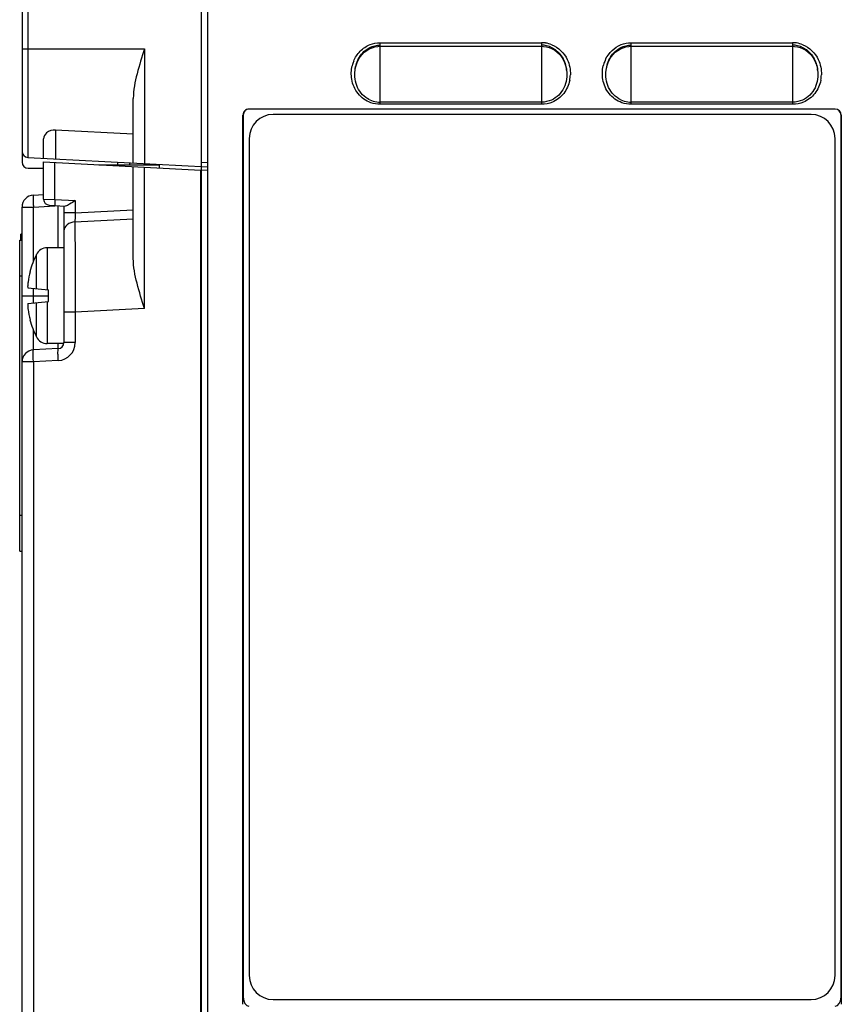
# Model space of a CAD drawing. Header units: millimetres. Extents: x 0 to 1200, y 0 to 1150.
# Tile 65 of 80: x 608 to 676, y 524 to 607. Entities that reach past the tile are written whole.
import ezdxf

# ---------------------------------------------------------------- set-up
doc = ezdxf.new("R2010")
doc.units = ezdxf.units.MM
doc.header["$LTSCALE"] = 74.962963
doc.layers.get('0').update_dxf_attribs({"linetype": 'CONTINUOUS'})
doc.layers.add('00_COMPONENTS', color=7, linetype='CONTINUOUS')

msp = doc.modelspace()

# ---------------------------------------------------------------- linework, layer by layer
at = {"color": 7, "linetype": 'CONTINUOUS'}
for p, q in [((623.461, 714.26), (623.461, 481.059)), ((637.004, 604.244), (637.233, 604.343)), ((637.233, 604.343), (637.47, 604.413)), ((637.47, 604.413), (637.71, 604.452)), ((637.71, 604.452), (637.911, 604.462)), ((637.911, 604.462), (651.411, 604.462)), ((651.411, 604.462), (651.572, 604.456)), ((651.572, 604.456), (651.815, 604.421)), ((651.815, 604.421), (652.056, 604.355)), ((652.056, 604.355), (652.289, 604.258)), ((658.005, 604.245), (658.234, 604.344)), ((658.234, 604.344), (658.471, 604.413)), ((658.471, 604.413), (658.711, 604.452)), ((658.711, 604.452), (658.911, 604.462)), ((658.911, 604.462), (672.411, 604.462)), ((672.411, 604.462), (672.572, 604.456)), ((672.572, 604.456), (672.816, 604.421)), ((672.816, 604.421), (673.056, 604.355)), ((673.056, 604.355), (673.29, 604.258)), ((636.095, 603.349), (636.235, 603.574)), ((636.235, 603.574), (636.399, 603.779)), ((636.399, 603.779), (636.584, 603.96)), ((636.584, 603.96), (636.786, 604.116)), ((636.786, 604.116), (637.004, 604.244)), ((652.289, 604.258), (652.511, 604.132)), ((652.511, 604.132), (652.719, 603.977)), ((652.719, 603.977), (652.908, 603.795)), ((652.908, 603.795), (653.075, 603.589)), ((653.075, 603.589), (653.219, 603.363)), ((657.096, 603.35), (657.236, 603.575)), ((657.236, 603.575), (657.399, 603.779)), ((657.399, 603.779), (657.584, 603.961)), ((657.584, 603.961), (657.787, 604.117)), ((657.787, 604.117), (658.005, 604.245)), ((673.29, 604.258), (673.512, 604.132)), ((673.512, 604.132), (673.719, 603.976)), ((673.719, 603.976), (673.908, 603.795)), ((673.908, 603.795), (674.076, 603.589)), ((674.076, 603.589), (674.219, 603.362)), ((635.833, 602.582), (635.893, 602.85)), ((635.893, 602.85), (635.981, 603.107)), ((635.981, 603.107), (636.095, 603.349)), ((653.219, 603.363), (653.337, 603.117)), ((653.337, 603.117), (653.427, 602.857)), ((653.427, 602.857), (653.488, 602.585)), ((656.833, 602.582), (656.893, 602.85)), ((656.893, 602.85), (656.981, 603.107)), ((656.981, 603.107), (657.096, 603.35)), ((674.219, 603.362), (674.337, 603.117)), ((674.337, 603.117), (674.427, 602.857)), ((674.427, 602.857), (674.488, 602.585)), ((635.815, 602.453), (635.833, 602.582)), ((635.815, 602.453), (635.816, 602.461)), ((653.488, 602.585), (653.506, 602.453)), ((653.505, 602.46), (653.506, 602.453)), ((656.815, 602.453), (656.833, 602.582)), ((656.815, 602.453), (656.816, 602.461)), ((674.488, 602.585), (674.506, 602.453)), ((674.505, 602.46), (674.506, 602.453)), ((626.435, 524.361), (626.435, 598.71)), ((626.461, 598.71), (626.461, 524.957)), ((675.986, 599.21), (626.935, 599.21)), ((673.961, 598.76), (628.961, 598.76)), ((676.461, 524.957), (676.461, 598.71)), ((676.487, 598.71), (676.487, 524.361)), ((626.961, 596.76), (626.961, 526.76)), ((675.961, 526.76), (675.961, 596.76)), ((609.761, 591.674), (609.761, 594.802)), ((609.761, 594.802), (622.919, 594.112)), ((614.374, 594.56), (619.461, 594.56)), ((617.261, 586.727), (617.261, 594.409)), ((619.461, 594.294), (619.461, 594.56)), ((622.961, 480.907), (622.961, 594.407)), ((622.919, 478.853), (622.919, 594.112)), ((623.461, 594.084), (622.961, 594.11)), ((608.908, 592.024), (609.761, 592.068)), ((610.235, 591.174), (611.57, 591.104)), ((611.461, 591.11), (611.461, 579.685)), ((607.961, 368.995), (607.961, 591.025)), ((607.961, 588.76), (607.861, 588.758)), ((607.861, 588.262), (607.861, 588.758)), ((607.761, 562.26), (607.761, 588.26)), ((607.761, 588.26), (607.961, 588.26)), ((611.461, 587.61), (610.056, 587.61)), ((608.621, 585.61), (608.637, 585.61)), ((608.452, 584.26), (610.161, 584.11)), ((610.161, 583.11), (610.161, 584.11)), ((608.452, 582.961), (610.161, 583.11)), ((608.637, 581.61), (608.621, 581.61)), ((611.454, 579.61), (610.056, 579.61)), ((610.987, 579.185), (608.908, 579.076)), ((607.761, 562.26), (607.961, 562.26)), ((628.961, 524.76), (673.961, 524.76))]:
    msp.add_line(p, q, dxfattribs=at)
at = {"color": 9, "linetype": 'CONTINUOUS'}
for p, q in [((637.911, 599.61), (637.911, 604.762)), ((637.911, 604.762), (651.411, 604.762)), ((651.411, 604.762), (651.411, 599.61)), ((658.911, 604.762), (672.411, 604.762)), ((658.911, 599.61), (658.911, 604.762)), ((672.411, 604.762), (672.411, 599.61)), ((651.411, 599.79), (637.911, 599.79)), ((651.411, 599.61), (637.911, 599.61)), ((672.411, 599.79), (658.911, 599.79)), ((672.411, 599.61), (658.911, 599.61)), ((626.435, 598.71), (626.461, 598.71)), ((676.487, 598.71), (676.461, 598.71)), ((610.708, 591.649), (610.708, 594.752)), ((618.208, 582.525), (618.208, 594.359)), ((608.908, 591.025), (610.71, 591.119)), ((609.761, 591.674), (610.708, 591.649)), ((610.708, 591.649), (612.408, 591.56)), ((610.987, 587.61), (610.987, 591.134)), ((612.408, 591.56), (612.408, 590.535)), ((607.961, 591.025), (608.908, 591.025)), ((608.908, 586.483), (608.908, 591.025)), ((612.408, 590.535), (611.461, 590.535)), ((612.408, 590.535), (617.261, 590.789)), ((612.387, 589.778), (617.261, 590.033)), ((609.158, 584.198), (609.158, 587.05)), ((610.056, 587.61), (610.056, 584.119)), ((607.761, 585.26), (607.961, 585.26)), ((608.908, 583.022), (608.908, 584.198)), ((607.961, 583.61), (610.161, 583.61)), ((609.158, 580.17), (609.158, 583.022)), ((610.056, 583.101), (610.056, 579.61)), ((612.408, 582.221), (611.461, 582.221)), ((618.208, 582.525), (612.408, 582.221)), ((612.408, 582.221), (612.408, 579.685)), ((608.908, 579.076), (608.908, 580.737)), ((610.987, 579.185), (610.987, 579.61)), ((612.408, 579.685), (611.461, 579.685)), ((608.908, 578.078), (607.961, 578.078)), ((610.987, 578.187), (608.908, 578.078)), ((608.908, 578.078), (608.908, 377.983)), ((607.761, 565.26), (607.961, 565.26)), ((626.435, 524.361), (626.461, 524.957)), ((676.461, 524.957), (676.487, 524.361))]:
    msp.add_line(p, q, dxfattribs=at)
for centre, radius, start, end in [((651.41, 602.471), 2.291, 81.63891, 89.98419), ((651.406, 602.453), 2.309, 67.98635, 81.60188), ((672.41, 602.472), 2.291, 81.65318, 89.98464), ((672.406, 602.453), 2.309, 68.02607, 81.61642), ((638.255, 602.186), 2.754, 158.19542, 166.47385), ((659.256, 602.185), 2.755, 158.35599, 166.65763), ((659.19, 602.21), 2.684, 154.30804, 158.33132), ((651.031, 602.168), 2.791, 348.50824, 358.07031), ((672.03, 602.168), 2.792, 348.61194, 358.18711), ((1819.993, 589.416), 1207.606, 179.982843, 180.341387), ((610.908, 579.685), 1.5, 273.00022, 359.99978)]:
    msp.add_arc(centre, radius, start, end, dxfattribs=at)
at = {"color": 7, "linetype": 'CONTINUOUS'}
for centre, radius, start, end in [((651.41, 602.588), 1.968, 81.17931, 89.98252), ((651.407, 602.576), 1.98, 66.70253, 81.13927), ((672.41, 602.588), 1.968, 81.19438, 89.98305), ((672.407, 602.576), 1.98, 66.7449, 81.15465), ((650.546, 602.117), 2.98, 8.50073, 9.61052), ((650.541, 602.116), 2.985, 6.62601, 8.50045), ((671.543, 602.116), 2.982, 6.62389, 9.56544), ((637.915, 601.847), 2.057, 244.70638, 262.09387), ((637.911, 601.836), 2.046, 262.14552, 269.99152), ((658.914, 601.847), 2.057, 244.80284, 262.12424), ((658.911, 601.836), 2.046, 262.17525, 269.99185), ((628.961, 596.76), 2, 90, 180), ((673.961, 596.76), 2, 0, 90), ((608.961, 591.025), 1, 93, 180), ((610.261, 591.674), 0.5, 179.99999, 266.99988), ((616.183, 583.61), 7.823, 153.91482, 165.13471), ((610.056, 586.61), 1, 90, 153.91482), ((616.183, 583.61), 7.807, 165.15594, 171.52505), ((612.285, 584.191), 3.865, 171.52198, 172.62318), ((612.203, 583.018), 3.782, 186.59286, 188.49051), ((616.183, 583.61), 7.807, 188.47495, 194.84406), ((616.183, 583.61), 7.823, 194.86529, 206.08518), ((610.056, 580.61), 1, 206.08518, 270), ((610.961, 579.685), 0.5, 273, 360), ((608.961, 578.078), 1, 93, 180), ((628.961, 526.76), 2, 180, 270), ((673.961, 526.76), 2, 270, 360)]:
    msp.add_arc(centre, radius, start, end, dxfattribs=at)
for centre, major_axis, ratio, start_param, end_param in [((626.935, 598.71), (0.501, 0), 0.99863, 1.570796, 3.141593), ((626.961, 598.71), (0.501, 0), 0.99863, 1.570796, 3.141593), ((675.96, 598.71), (-0.501, 0), 0.99863, 3.141593, 4.712389), ((675.986, 598.71), (0.501, 0), 0.99863, 0, 1.570796), ((626.961, 524.988), (0.034, 0.778), 0.642423, 1.639142, 3.169836), ((675.96, 524.988), (0.034, -0.778), 0.642423, -0.028243, 1.502451)]:
    msp.add_ellipse(centre, major_axis=major_axis, ratio=ratio, start_param=start_param, end_param=end_param, dxfattribs=at)
at = {"color": 9, "linetype": 'CONTINUOUS'}
for points, knots in [([(635.698, 603.209), (635.822, 603.517), (636.186, 604.094), (636.756, 604.478), (637.064, 604.6)], [0, 0, 0, 0, 0.500382, 1, 1, 1, 1]), ([(637.123, 599.747), (636.715, 599.894), (635.968, 600.434), (635.611, 601.273), (635.538, 601.702)], [0, 0, 0, 0, 0.499335, 1, 1, 1, 1]), ([(653.766, 601.612), (653.686, 601.22), (653.348, 600.459), (652.683, 599.948), (652.315, 599.793)], [0, 0, 0, 0, 0.500559, 1, 1, 1, 1]), ([(658.126, 599.746), (657.719, 599.892), (656.973, 600.428), (656.615, 601.263), (656.54, 601.69)], [0, 0, 0, 0, 0.499339, 1, 1, 1, 1]), ([(674.767, 601.617), (674.688, 601.224), (674.351, 600.462), (673.685, 599.949), (673.316, 599.793)], [0, 0, 0, 0, 0.500562, 1, 1, 1, 1]), ([(608.908, 592.024), (608.882, 592.022), (608.907, 591.87), (608.875, 591.712), (608.896, 591.38), (608.902, 591.152), (608.908, 591.025)], [0, 0, 0, 0, 0.078397, 0.295052, 0.618503, 1, 1, 1, 1]), ([(610.708, 591.649), (610.703, 591.542), (610.703, 591.38), (610.691, 591.213), (610.704, 591.158)], [0, 0, 0, 0, 0.651984, 1, 1, 1, 1]), ([(610.704, 591.158), (610.705, 591.156), (610.705, 591.153), (610.707, 591.15), (610.708, 591.15)], [0, 0, 0, 0, 0.675228, 1, 1, 1, 1]), ([(612.408, 590.535), (612.405, 590.464), (612.393, 590.212), (612.386, 589.959), (612.387, 589.778)], [0, 0, 0, 0, 0.281177, 1, 1, 1, 1]), ([(612.387, 589.778), (612.154, 589.765), (611.713, 589.639), (611.461, 589.216), (611.461, 589.023)], [0, 0, 0, 0, 0.547225, 1, 1, 1, 1]), ([(608.908, 578.078), (608.902, 578.205), (608.896, 578.433), (608.875, 578.765), (608.907, 578.923), (608.882, 579.075), (608.908, 579.076)], [0, 0, 0, 0, 0.38161, 0.705135, 0.921655, 1, 1, 1, 1]), ([(610.987, 578.187), (610.98, 578.314), (610.975, 578.542), (610.953, 578.873), (610.985, 579.032), (610.961, 579.184), (610.987, 579.185)], [0, 0, 0, 0, 0.381093, 0.705139, 0.921453, 1, 1, 1, 1])]:
    msp.add_open_spline(points, degree=3, knots=knots, dxfattribs=at)
at = {"color": 7, "linetype": 'CONTINUOUS'}
for points, knots in [([(635.816, 602.461), (635.861, 602.846), (636.094, 603.614), (636.692, 604.182), (637.04, 604.353)], [0, 0, 0, 0, 0.499943, 1, 1, 1, 1]), ([(652.19, 604.395), (652.538, 604.245), (653.153, 603.726), (653.421, 602.988), (653.484, 602.614)], [0, 0, 0, 0, 0.500139, 1, 1, 1, 1]), ([(656.816, 602.461), (656.861, 602.846), (657.093, 603.613), (657.691, 604.18), (658.038, 604.352)], [0, 0, 0, 0, 0.49994, 1, 1, 1, 1]), ([(673.189, 604.395), (673.537, 604.245), (674.154, 603.725), (674.421, 602.986), (674.484, 602.612)], [0, 0, 0, 0, 0.500136, 1, 1, 1, 1]), ([(637.035, 599.987), (636.6, 600.193), (635.868, 600.959), (635.76, 601.973), (635.815, 602.453)], [0, 0, 0, 0, 0.499581, 1, 1, 1, 1]), ([(653.507, 602.453), (653.562, 601.966), (653.449, 600.932), (652.689, 600.165), (652.241, 599.967)], [0, 0, 0, 0, 0.500716, 1, 1, 1, 1]), ([(658.039, 599.986), (657.602, 600.191), (656.868, 600.957), (656.76, 601.973), (656.815, 602.453)], [0, 0, 0, 0, 0.499573, 1, 1, 1, 1]), ([(674.507, 602.453), (674.562, 601.966), (674.449, 600.933), (673.689, 600.166), (673.243, 599.967)], [0, 0, 0, 0, 0.500714, 1, 1, 1, 1]), ([(612.408, 591.56), (612.254, 591.458), (611.992, 591.3), (611.704, 591.097), (611.57, 591.104)], [0, 0, 0, 0, 0.579846, 1, 1, 1, 1]), ([(618.208, 582.525), (617.983, 583.228), (617.552, 584.597), (617.261, 586.026), (617.261, 586.727)], [0, 0, 0, 0, 0.512909, 1, 1, 1, 1]), ([(608.452, 584.687), (608.445, 584.632), (608.434, 584.53), (608.426, 584.399), (608.43, 584.313), (608.438, 584.272), (608.448, 584.26), (608.452, 584.26)], [0, 0, 0, 0, 0.386285, 0.702694, 0.911442, 0.969231, 1, 1, 1, 1]), ([(608.452, 582.961), (608.448, 582.96), (608.439, 582.95), (608.431, 582.914), (608.427, 582.84), (608.431, 582.724), (608.44, 582.634), (608.446, 582.584)], [0, 0, 0, 0, 0.031609, 0.088747, 0.294032, 0.608336, 1, 1, 1, 1])]:
    msp.add_open_spline(points, degree=3, knots=knots, dxfattribs=at)
for points in [[(637.04, 604.353), (637.308, 604.484), (637.613, 604.556), (637.911, 604.556)], [(658.038, 604.352), (658.306, 604.484), (658.612, 604.556), (658.911, 604.556)], [(652.241, 599.967), (651.983, 599.852), (651.694, 599.79), (651.411, 599.79)], [(673.243, 599.967), (672.984, 599.852), (672.694, 599.79), (672.411, 599.79)]]:
    msp.add_open_spline(points, degree=3, dxfattribs=at)
at = {"color": 9, "linetype": 'CONTINUOUS'}
for points in [[(637.064, 604.6), (637.331, 604.706), (637.623, 604.762), (637.911, 604.762)], [(652.272, 604.594), (652.827, 604.37), (653.311, 603.888), (653.564, 603.346)], [(656.771, 603.374), (657.028, 603.909), (657.511, 604.38), (658.062, 604.599)], [(658.062, 604.599), (658.329, 604.706), (658.623, 604.762), (658.911, 604.762)], [(673.27, 604.595), (673.825, 604.371), (674.308, 603.892), (674.562, 603.35)], [(635.538, 601.702), (635.475, 602.073), (635.489, 602.464), (635.578, 602.83)], [(653.564, 603.346), (653.747, 602.954), (653.835, 602.506), (653.821, 602.074)], [(656.54, 601.69), (656.476, 602.062), (656.488, 602.454), (656.575, 602.821)], [(674.562, 603.35), (674.745, 602.959), (674.835, 602.512), (674.821, 602.079)], [(637.911, 599.61), (637.644, 599.61), (637.374, 599.657), (637.123, 599.747)], [(652.315, 599.793), (652.032, 599.673), (651.718, 599.61), (651.411, 599.61)], [(658.911, 599.61), (658.645, 599.61), (658.376, 599.657), (658.126, 599.746)], [(673.316, 599.793), (673.032, 599.674), (672.719, 599.61), (672.411, 599.61)]]:
    msp.add_open_spline(points, degree=3, dxfattribs=at)
at = {"layer": '00_COMPONENTS', "color": 7, "linetype": 'CONTINUOUS'}
for p, q in [((607.961, 714.26), (607.961, 594.76)), ((622.961, 594.407), (622.961, 714.26)), ((617.261, 594.706), (617.261, 600.109)), ((617.261, 597.104), (610.743, 597.461)), ((609.761, 595.099), (609.761, 596.729)), ((608.435, 595.168), (623.459, 594.381)), ((615.961, 594.56), (615.961, 594.774)), ((623.461, 594.734), (622.961, 594.725)), ((608.461, 594.26), (609.761, 594.26))]:
    msp.add_line(p, q, dxfattribs=at)
at = {"layer": '00_COMPONENTS', "color": 9, "linetype": 'CONTINUOUS'}
for p, q in [((608.435, 714.26), (608.435, 595.168)), ((607.961, 604.26), (618.208, 604.26)), ((618.208, 604.26), (618.208, 594.656)), ((610.743, 597.461), (610.743, 595.047)), ((616.943, 594.722), (616.943, 594.56))]:
    msp.add_line(p, q, dxfattribs=at)
at = {"layer": '00_COMPONENTS', "color": 7, "linetype": 'CONTINUOUS'}
for centre, end in [((608.461, 595.667), 267), ((608.461, 594.76), 270)]:
    msp.add_arc(centre, 0.5, 180, end, dxfattribs=at)
for points, knots in [([(618.208, 604.26), (617.985, 603.565), (617.557, 602.213), (617.261, 600.801), (617.261, 600.109)], [0, 0, 0, 0, 0.513289, 1, 1, 1, 1]), ([(610.743, 597.461), (610.487, 597.475), (610.02, 597.34), (609.761, 596.913), (609.761, 596.729)], [0, 0, 0, 0, 0.583401, 1, 1, 1, 1])]:
    msp.add_open_spline(points, degree=3, knots=knots, dxfattribs=at)

doc.saveas('drawing.dxf')
